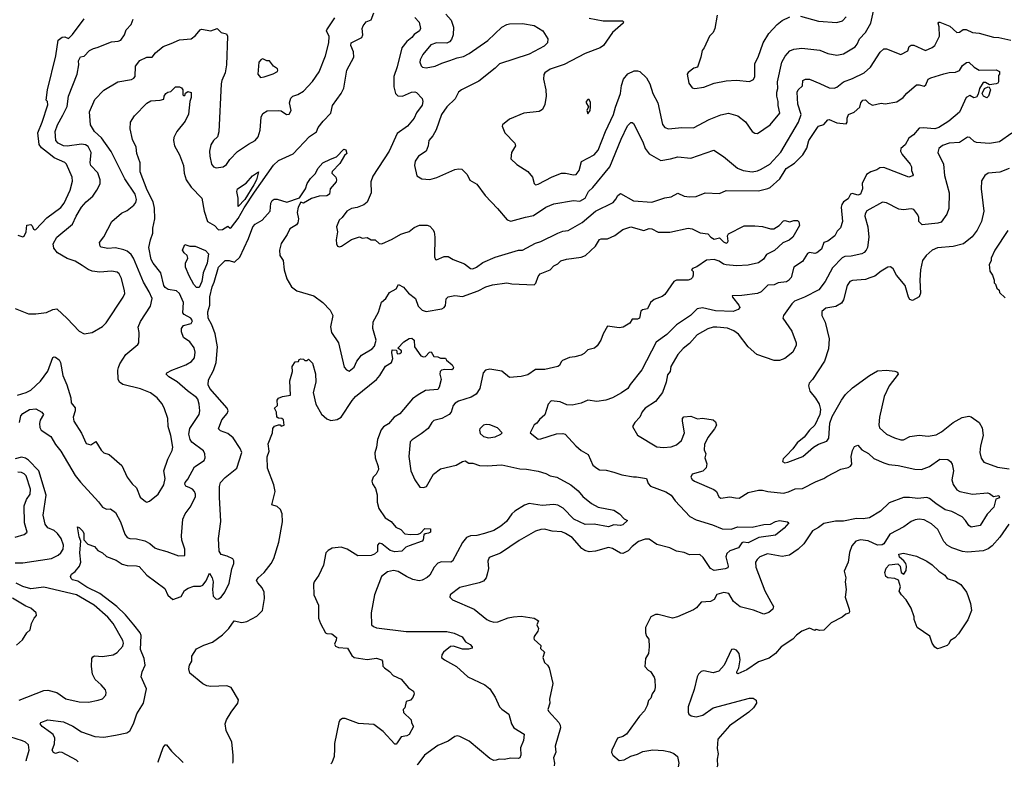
# Model space of a CAD drawing. Extents: x 1678431 to 1860718, y 384618 to 522882.
# Tile 80 of 256: x 1769820 to 1777368, y 384922 to 390651. Entities that reach past the tile are written whole.
import ezdxf

# ---------------------------------------------------------------- set-up
doc = ezdxf.new("R2010")
doc.units = 0

msp = doc.modelspace()

# ---------------------------------------------------------------- linework, layer by layer
at = {"layer": '0CON10XD'}
for points in [[(1769818.9, 387565), (1769829.7, 387615), (1769843.6, 387635), (1769895, 387665.6), (1769945, 387670), (1769990, 387645), (1770002.9, 387625), (1769978.3, 387581.7), (1769971.9, 387558.1), (1769975.3, 387525.3), (1769984.5, 387505), (1770058.5, 387458.5), (1770094.5, 387395), (1770134.4, 387345), (1770245, 387158.6), (1770285, 387107.5), (1770425, 386957.5), (1770455, 386916), (1770485, 386901.2), (1770515, 386903.8), (1770555, 386874.3), (1770593, 386803), (1770625, 386708.9), (1770645, 386683.1), (1770665, 386675.3), (1770715, 386672.4), (1770778.7, 386658.7), (1770818.7, 386638.7), (1770855, 386605.4), (1770875, 386595.4), (1770947.3, 386577.3), (1771037.1, 386542.9), (1771086.7, 386545), (1771087.3, 386595), (1771063.9, 386663.9), (1771059.4, 386695), (1771071.5, 386825), (1771087.9, 386865), (1771126, 386915), (1771167.1, 386995), (1771168.4, 387015), (1771161.1, 387035), (1771144.8, 387054.8), (1771125.5, 387064.5), (1771095, 387075.6), (1771085, 387093.3), (1771087.8, 387105), (1771108.7, 387131.3), (1771158.9, 387225), (1771235, 387274.4), (1771241.1, 387295), (1771238.7, 387325), (1771228.6, 387348.6), (1771140.9, 387415), (1771127.7, 387435), (1771116.1, 387475), (1771125, 387519.2), (1771195, 387626), (1771201.2, 387655), (1771197, 387705), (1771185, 387744.4), (1771175, 387757.3), (1771106.7, 387806.7), (1771027, 387877), (1770964.2, 387915), (1770944, 387935), (1770948.8, 387945), (1770985.4, 387964.6), (1771093.3, 388006.7), (1771138, 388032), (1771159.9, 388060.1), (1771166.3, 388105), (1771157.4, 388137.4), (1771123.4, 388183.4), (1771075, 388216.9), (1771059.4, 388260.6), (1771061.5, 388285), (1771075, 388308.2), (1771135, 388324.6), (1771144.6, 388345), (1771133.1, 388365), (1771081.9, 388391.9), (1771070.6, 388405), (1771076, 388485), (1771044, 388554), (1771023, 388573), (1770958, 388585), (1770935, 388600), (1770925.5, 388615), (1770902.1, 388712.1), (1770842.3, 388785), (1770827.5, 388815), (1770811.1, 388905), (1770822, 388965), (1770840.8, 389015), (1770841.4, 389055), (1770856.5, 389125), (1770853.3, 389206.7), (1770842.1, 389255), (1770797.9, 389345), (1770742.5, 389485), (1770742.9, 389555), (1770718.9, 389625), (1770713.5, 389675), (1770685, 389733.3), (1770666.7, 389815), (1770669.2, 389865), (1770700.8, 389915), (1770795, 390012.2), (1770825, 390028.9), (1770895.9, 390034.1), (1770925, 390042.5), (1770928.8, 390065), (1770941.2, 390085), (1770955, 390096.2), (1770977.5, 390102.5), (1771015, 390136.9), (1771045.8, 390135.8), (1771059.3, 390129.3), (1771070, 390115), (1771070, 390075), (1771075, 390070), (1771085, 390070), (1771091.7, 390088.3), (1771110, 390100), (1771133.9, 390093.9), (1771135.6, 390054.4), (1771123.3, 390025), (1771115, 389927.5), (1771087.5, 389875), (1771025.7, 389795), (1771001.3, 389748.7), (1770998.6, 389725), (1771006.9, 389685), (1771045.6, 389615), (1771075.5, 389535), (1771082.2, 389475), (1771096.9, 389425), (1771135, 389367.5), (1771215.8, 389285), (1771233.7, 389183.7), (1771259.4, 389105), (1771314.5, 389074.5), (1771345, 389042), (1771375, 389044.3), (1771415, 389068.8), (1771433.9, 389053.9), (1771445, 389060.8), (1771495, 389127.1), (1771540.5, 389209.5), (1771619.3, 389330.7), (1771765, 389538), (1771805, 389571.4), (1771916.3, 389623.7), (1772042.8, 389757.2), (1772095, 389792.5), (1772109.2, 389825), (1772145.8, 389875), (1772204.2, 389935), (1772219.2, 389995), (1772285.5, 390085), (1772305.6, 390125.6), (1772327.7, 390265), (1772380.4, 390365), (1772378, 390405), (1772358.8, 390455), (1772360.6, 390475), (1772444, 390515), (1772450, 390535), (1772446.2, 390583.8), (1772453.5, 390605), (1772475, 390634.2), (1772515, 390650), (1772536.1, 390705)], [(1773087.5, 390695), (1773127, 390647), (1773144.5, 390595), (1773143.4, 390536.6), (1773130.7, 390499.3), (1773115, 390482.5), (1773095, 390472.9), (1773015, 390474.6), (1772970.8, 390459.2), (1772911.1, 390385), (1772890.6, 390345), (1772887.8, 390325), (1772897.4, 390297.4), (1772908.2, 390288.2), (1772935, 390281.8), (1773005, 390294.5), (1773055, 390319.5), (1773118.6, 390338.6), (1773175, 390359.5), (1773221.5, 390368.5), (1773265, 390391.5), (1773408.7, 390491.3), (1773515, 390593.1), (1773554.6, 390615.4), (1773575, 390620), (1773675, 390622.5), (1773765, 390606.7), (1773830.8, 390565), (1773870, 390505), (1773867.5, 390475), (1773841.1, 390448.9), (1773725, 390386.2), (1773497.6, 390312.4), (1773465, 390280), (1773338.9, 390181.1), (1773206.7, 390115), (1773183.8, 390095), (1773159.2, 390045), (1773095, 389984.2), (1773054.4, 389925), (1773011.5, 389808.5), (1772988.1, 389761.9), (1772956.9, 389725), (1772951.5, 389685), (1772936.8, 389643.2), (1772878, 389605), (1772852.8, 389567.2), (1772846.9, 389535), (1772864, 389455), (1772903.2, 389433.2), (1772965, 389426.9), (1773017.6, 389442.4), (1773155, 389504), (1773185, 389508.8), (1773210, 389505), (1773250, 389465), (1773271.7, 389421.7), (1773325, 389392), (1773388.6, 389305), (1773484.2, 389205), (1773557, 389117), (1773585, 389108.6), (1773698.1, 389138.1), (1773758.1, 389151.9), (1773854, 389216), (1773915, 389240), (1774065, 389266.7), (1774115, 389261.2), (1774155, 389283.3), (1774181.5, 389335), (1774215, 389364.4), (1774345, 389524.3), (1774430.4, 389735), (1774480.8, 389839.2), (1774505, 389862.5), (1774515, 389863.8), (1774525.5, 389855.5), (1774596.6, 389716.6), (1774615, 389664), (1774645, 389622.9), (1774735, 389571.4), (1774810, 389585)], [(1774185, 390662), (1774293.2, 390643.2), (1774441.7, 390641.7), (1774450, 390635), (1774447.5, 390625), (1774365, 390554), (1774296, 390455), (1774270, 390435), (1774155, 390392.2), (1773995, 390308.5), (1773886.9, 390273.1), (1773846, 390245), (1773837.3, 390232.7), (1773835.7, 390195), (1773854.3, 390115), (1773855.6, 390065), (1773845, 390002.5), (1773827.5, 389962.5), (1773802.1, 389947.9), (1773685, 389934.3), (1773575, 389888), (1773522, 389845), (1773520, 389835), (1773540, 389785), (1773616.1, 389706.1), (1773621.2, 389685), (1773589.2, 389635), (1773586.1, 389586.1), (1773630.9, 389540.9), (1773715, 389488.8), (1773750, 389445), (1773764, 389395), (1773775, 389386.2), (1773795, 389390.8), (1773902.1, 389447.9), (1773974.6, 389475.4), (1774005, 389476.5), (1774065, 389462.2), (1774085, 389465.6), (1774108.2, 389495), (1774126.9, 389565), (1774222.9, 389615), (1774255, 389651.4), (1774311.6, 389795), (1774373.1, 389925), (1774387.6, 389982.4), (1774425.7, 390085), (1774432.7, 390147.3), (1774448.9, 390195), (1774482.4, 390237.6), (1774530.5, 390259.5), (1774555, 390260.6), (1774573.4, 390253.4), (1774625.6, 390205.6), (1774650.7, 390160.7), (1774675, 390086.7), (1774712.2, 390015), (1774748.8, 389848.8), (1774765.4, 389825.4), (1774793.9, 389813.9), (1774895, 389824.5), (1774985, 389823.1), (1775105, 389885.6), (1775195, 389922.2), (1775255, 389935.6), (1775325, 389914.3), (1775385, 389868.6), (1775436, 389795), (1775455, 389782.9), (1775475, 389779.2), (1775574.3, 389845), (1775646.7, 389935), (1775634.6, 389995), (1775635.5, 390025), (1775623.8, 390065), (1775624.7, 390095.3), (1775630.8, 390125), (1775630, 390175), (1775662.5, 390325), (1775687.4, 390372.6), (1775725, 390411.9), (1775755, 390425.6), (1775815, 390433.1), (1775955, 390418.2), (1776015, 390391.4), (1776085, 390378.6), (1776135, 390388.9), (1776225.4, 390444.6), (1776240.6, 390465), (1776257.1, 390505), (1776305, 390554), (1776344.4, 390625), (1776370.8, 390740.8)], [(1769785, 388437.1), (1769887.9, 388397.9), (1769945, 388396.7), (1770025, 388407.8), (1770075, 388431.2), (1770105, 388435.8), (1770185, 388362.9), (1770276.2, 388265), (1770315, 388244), (1770375, 388254.2), (1770455, 388299.2), (1770482, 388328), (1770614.4, 388525), (1770625, 388552.5), (1770624.5, 388575), (1770599.5, 388669.5), (1770582.8, 388702.8), (1770566.8, 388716.8), (1770525, 388723.8), (1770435, 388716.8), (1770375, 388725.4), (1770345, 388737.1), (1770298.3, 388768.3), (1770245, 388800.4), (1770185, 388822.1), (1770108.9, 388865), (1770080.8, 388900.8), (1770076.7, 388935), (1770105, 388985.7), (1770225.7, 389085), (1770251.9, 389145), (1770295, 389214.2), (1770328.6, 389255), (1770380.8, 389299.2), (1770411.9, 389345), (1770436.2, 389393.8), (1770436.9, 389425), (1770419, 389479), (1770365.3, 389535.3), (1770360, 389555), (1770367.6, 389635), (1770345, 389678.8), (1770325, 389691.8), (1770295, 389698), (1770185, 389681.8), (1770155.5, 389684.5), (1770114.2, 389704.2), (1770096.5, 389725), (1770090.8, 389795), (1770110, 389845), (1770150.8, 389919.2), (1770183.5, 389986.5), (1770195.3, 390064.7), (1770261.1, 390235), (1770272.2, 390305), (1770270.6, 390335), (1770285, 390366.7), (1770315, 390370.8), (1770355, 390414.2), (1770385, 390431.4), (1770415, 390437.8), (1770525, 390481.4), (1770575, 390485.8), (1770596.3, 390493.7), (1770622.9, 390535), (1770636.8, 390573.2), (1770674.2, 390615.8), (1770688.8, 390655)], [(1769804, 387775), (1769870, 387795), (1769905, 387812.7), (1769979.6, 387880.4), (1770035, 387959.2), (1770075, 388062.5), (1770085, 388068.8), (1770095, 388066), (1770122, 388045), (1770133.1, 388025), (1770151.1, 387925), (1770182.4, 387852.4), (1770212.2, 387755), (1770215.6, 387715), (1770245, 387677.5), (1770244.3, 387655), (1770229.2, 387605), (1770235.7, 387575), (1770295, 387484), (1770329.4, 387405), (1770365, 387394.5), (1770405, 387418.8), (1770443.8, 387353.8), (1770465, 387332.5), (1770505, 387320), (1770603.6, 387235), (1770644.7, 387144.7), (1770681.4, 387095), (1770715.7, 387065), (1770743.4, 386993.4), (1770785, 386958.8), (1770795, 386953.8), (1770815, 386962), (1770882, 387015), (1770923.8, 387086.2), (1770934.5, 387135), (1770925.6, 387195), (1770955.5, 387285), (1770989.8, 387350.2), (1770994.5, 387375), (1770978.9, 387465), (1770957.3, 387535), (1770956.7, 387595), (1770927.8, 387677.8), (1770910.6, 387710.6), (1770874, 387755), (1770822.2, 387792.2), (1770745, 387822.2), (1770610, 387855), (1770586.2, 387875), (1770575.9, 387895.9), (1770572, 387965), (1770577.5, 387985), (1770588.6, 388015), (1770635, 388086.2), (1770725, 388162.5), (1770732.5, 388175), (1770736.2, 388255), (1770728.8, 388295), (1770745, 388340), (1770821.9, 388455), (1770834.5, 388515), (1770813.8, 388565), (1770768.9, 388638.9), (1770691.8, 388825), (1770675, 388851.8), (1770645, 388877.3), (1770617.4, 388887.4), (1770555, 388902.2), (1770495, 388899.4), (1770445, 388908.8), (1770436.1, 388916.1), (1770431.2, 388945), (1770465, 388986.7), (1770526.7, 389105), (1770600.2, 389169.8), (1770645, 389190), (1770695, 389230.6), (1770709.2, 389250.8), (1770715.3, 389274.7), (1770705.3, 389315), (1770625, 389431.9), (1770522.1, 389642.1), (1770448.5, 389745), (1770394.4, 389795), (1770362.9, 389845), (1770354.5, 389945), (1770395, 390038.8), (1770465, 390112.5), (1770572.5, 390175), (1770676.2, 390193.8), (1770695, 390202.5), (1770704.3, 390215.7), (1770706.9, 390295), (1770741.5, 390338.5), (1770795, 390364.3), (1770835, 390363.8), (1770861.3, 390398.7), (1770920, 390445), (1770981.1, 390468.9), (1771045, 390497.5), (1771135, 390505.5), (1771168.7, 390531.3), (1771204.3, 390575), (1771215, 390579.4), (1771285, 390567.1), (1771335, 390583.8), (1771365, 390554.3), (1771405, 390543.3), (1771414.2, 390524.2), (1771404.4, 390304.4), (1771395.6, 390245), (1771369.4, 390185), (1771365, 390160), (1771347.3, 389792.7), (1771335.8, 389754.2), (1771306.2, 389725), (1771285, 389692.5), (1771275.8, 389645), (1771278.6, 389605), (1771291.5, 389545), (1771305, 389522.9), (1771325, 389517.5), (1771380, 389525), (1771405, 389541.4), (1771430.7, 389579.3), (1771488.7, 389641.3), (1771575, 389698.5), (1771625, 389726.5), (1771648.2, 389755), (1771662.3, 389805), (1771672.2, 389905), (1771685, 389933.8), (1771717.9, 389952.1), (1771805, 389956.7), (1771825, 389952.2), (1771865, 389925.7), (1771885, 389927.5), (1771902.2, 389955), (1771888.9, 390015), (1771898.6, 390051.4), (1771913.3, 390065), (1771952.6, 390077.4), (1771995, 390104.2), (1772065, 390178.9), (1772117, 390253), (1772164.4, 390375), (1772190.3, 390475), (1772192.7, 390522.7), (1772173.1, 390565), (1772174.4, 390575), (1772235.8, 390665)], [(1769805, 389000), (1769845, 388987.5), (1769855, 388992.5), (1769868.6, 389025), (1769875, 389077.5), (1769905, 389081.2), (1769915, 389072.5), (1769926.1, 389046.1), (1769935, 389040), (1769945, 389043.3), (1770028, 389132), (1770135, 389211.9), (1770160, 389245), (1770207.5, 389345), (1770224.4, 389415), (1770223.5, 389445), (1770178.1, 389545), (1770165, 389557.3), (1770084.2, 389594.2), (1770055.2, 389615.2), (1769988.4, 389668.4), (1769969.6, 389695), (1769958.6, 389785), (1769992.7, 389865), (1770035, 390000), (1770032.5, 390025), (1770024, 390035), (1770033.8, 390115), (1770096.2, 390375), (1770115, 390494), (1770145, 390518.6), (1770165, 390519.2), (1770195, 390506.2), (1770225, 390536.9), (1770315, 390656.9)], [(1772848.8, 390668.8), (1772883, 390633), (1772891.9, 390585), (1772884.3, 390565), (1772845, 390538.9), (1772825.8, 390514.2), (1772787.1, 390485), (1772749.5, 390435), (1772715, 390290), (1772688.9, 390215), (1772688.3, 390138.3), (1772700, 390085), (1772718.3, 390068.3), (1772755, 390065.6), (1772823, 390097), (1772848, 390098), (1772863, 390093), (1772906.6, 390046.6), (1772911.4, 390025), (1772905, 389996.2), (1772862.6, 389937.4), (1772845, 389898), (1772794.2, 389835), (1772715, 389780), (1772653.1, 389645), (1772527.6, 389452.4), (1772512.1, 389407.9), (1772515.6, 389325), (1772485, 389252.5), (1772457.8, 389232.2), (1772407.4, 389212.6), (1772364.3, 389205.7), (1772328.1, 389185), (1772292, 389135), (1772270, 389115), (1772248, 389065), (1772257.5, 389025), (1772246.2, 388965), (1772250, 388935), (1772257, 388917), (1772271.2, 388911.2), (1772287.5, 388915), (1772363, 388967), (1772425, 388987.5), (1772445, 388977.5), (1772485, 388982.5), (1772515, 388963.3), (1772545, 388963.3), (1772575, 388937.5), (1772595, 388933.3), (1772675, 388968.8), (1772740.9, 389009.1), (1772765, 389015.5), (1772805, 389028.5), (1772845, 389058.1), (1772885, 389076.7), (1772945, 389077.5), (1772965, 389069.2), (1772988.1, 389045), (1772997.9, 389025), (1773002.9, 388985), (1772999.2, 388835), (1773007.5, 388815), (1773015, 388811.2), (1773075, 388838), (1773105, 388836), (1773143.7, 388813.7), (1773230.3, 388780.3), (1773275, 388745.8), (1773295, 388743.5), (1773322, 388755), (1773370.2, 388789.8), (1773465, 388832.7), (1773645, 388884.3), (1773675.6, 388884.4), (1773775, 388939.4), (1773815, 388951.9), (1773945, 389014.4), (1773985, 389030), (1774025, 389035.6), (1774133, 389097), (1774235, 389183.2), (1774368.7, 389251.3), (1774390.6, 389275), (1774405, 389303.8), (1774425, 389318.8), (1774525, 389263.8), (1774665, 389252.7), (1774765, 389285.6), (1774813.3, 389295), (1774865, 389322.5), (1774915, 389299.4), (1774955, 389292.9), (1775005, 389297.5), (1775075, 389325.7), (1775185, 389320), (1775235, 389342.2), (1775485, 389339), (1775555, 389356.8), (1775573.2, 389366.8), (1775647.7, 389432.3), (1775680.5, 389485)], [(1774810, 389585), (1774865, 389600.8), (1774965, 389589.5), (1775141.7, 389651.7), (1775215, 389602.9), (1775323.1, 389513.1), (1775367, 389497), (1775435, 389486.2), (1775475, 389492.9), (1775504.7, 389505.3), (1775569.4, 389545), (1775655, 389635.8), (1775790, 389865), (1775810.8, 389925), (1775785.8, 390005), (1775780.9, 390095), (1775787.5, 390115), (1775822, 390145), (1775823.5, 390186.5), (1775843.7, 390196.3), (1775875, 390196.5), (1775955, 390163.3), (1776025, 390128.1), (1776065, 390126.7), (1776085.4, 390134.6), (1776135, 390174.5), (1776205, 390200), (1776294, 390245), (1776341.7, 390288.3), (1776417, 390403), (1776445, 390428.5), (1776465, 390427.3), (1776575, 390383.8), (1776627.7, 390412.3), (1776638, 390445), (1776654.4, 390455.6), (1776675.5, 390455.5), (1776765, 390416.2), (1776815, 390438.6), (1776836.2, 390453.8), (1776872.2, 390525), (1776867.6, 390597.6), (1776860, 390625), (1776865, 390632.5), (1776875, 390633.3), (1776950.8, 390600.8), (1777005, 390553.3), (1777024.2, 390555.8), (1777052.7, 390577.3), (1777075, 390577.5), (1777125, 390554.3), (1777175, 390549.4), (1777285, 390516.9), (1777325, 390515.6), (1777417.5, 390495)], [(1775167.5, 390685), (1775148.8, 390585), (1775135.8, 390554.2), (1775108.8, 390525), (1775066.2, 390435), (1775051.2, 390415), (1775042, 390365), (1775015, 390287.5), (1774989.3, 390280.7), (1774945, 390247.5), (1774937.5, 390235), (1774948.8, 390165), (1774975, 390128.8), (1774995, 390124), (1775065, 390134.2), (1775145, 390164.3), (1775235, 390182.9), (1775315, 390186.9), (1775415, 390177.1), (1775445, 390194), (1775455.6, 390215), (1775455.5, 390315), (1775480.4, 390365), (1775520.6, 390475), (1775563.8, 390546.2), (1775625.8, 390615), (1775665, 390644.3), (1775725, 390673.1)], [(1775805, 390678.1), (1775945, 390640), (1776085, 390630.6), (1776127, 390643), (1776155, 390673.8)], [(1771665, 390208.8), (1771695, 390213.1), (1771764.3, 390235.7), (1771796.7, 390255), (1771800, 390265), (1771795.9, 390275.9), (1771766.1, 390296.1), (1771736.1, 390336.1), (1771715, 390337.5), (1771685, 390352.5), (1771672.3, 390347.7), (1771654, 390325), (1771646.2, 390235), (1771665, 390208.8)], [(1775680.5, 389485), (1775695, 389510.9), (1775759.2, 389550.8), (1775822.7, 389615), (1775854, 389666), (1775870.4, 389725), (1775935, 389826.2), (1775945, 389836), (1775985, 389849.2), (1776016.4, 389883.6), (1776025, 389886.2), (1776085, 389861.1), (1776155, 389852.5), (1776164, 389865), (1776163.7, 389896.3), (1776174.3, 389925), (1776216.2, 389943.8), (1776260, 389980), (1776267.1, 390015), (1776284, 390036), (1776305, 390036.7), (1776330.7, 390010.7), (1776357.3, 389997.3), (1776425, 390012), (1776455, 390008), (1776545, 390021.4), (1776594, 390055), (1776622, 390088), (1776695, 390152.3), (1776715, 390153.2), (1776755, 390142), (1776767.8, 390152.2), (1776785, 390195.8), (1776805, 390206.9), (1776905, 390235.6), (1776945, 390247.5), (1776995, 390250), (1777025, 390262), (1777048.8, 390301.2), (1777077.6, 390322.4), (1777095, 390325.6), (1777136.7, 390286.7), (1777175, 390265.6), (1777306.6, 390266.6), (1777330, 390255), (1777330, 390235), (1777323.3, 390225), (1777323.3, 390175), (1777317.5, 390165), (1777305, 390160), (1777255, 390152.5), (1777225, 390171.2), (1777205, 390171.2), (1777176.7, 390125), (1777168.3, 390081.7), (1777155, 390058.8), (1777135, 390052.5), (1777105, 390071.2), (1777076.7, 390055), (1777025, 389943.8), (1776944, 389875), (1776866.7, 389825), (1776835, 389814.4), (1776745, 389823.8), (1776715, 389819.2), (1776672, 389768), (1776635.3, 389744.7), (1776608.7, 389691.3), (1776575, 389665.7), (1776572.9, 389645), (1776585, 389617.5), (1776647.5, 389545), (1776655.6, 389525), (1776655.5, 389495), (1776668.3, 389461.7), (1776665, 389454.3), (1776635, 389446), (1776445, 389518.5), (1776415, 389517.5), (1776390.1, 389499.9), (1776345, 389484.7), (1776311.8, 389465), (1776279.2, 389395), (1776280, 389355), (1776265, 389315.7), (1776245, 389305.6), (1776205, 389319.4), (1776188.8, 389315), (1776170, 389280), (1776135.6, 389255), (1776122.1, 389235), (1776118.2, 389215), (1776128.9, 389105), (1776113.4, 389056.6), (1776087.8, 389032.2), (1776069.6, 388995), (1776014.4, 388955.6), (1775985.5, 388944.5), (1775966.5, 388893.5), (1775930, 388865), (1775915, 388860), (1775875, 388866.7), (1775860.5, 388859.5), (1775820.8, 388799.2), (1775755, 388755.4), (1775733.8, 388676.2), (1775715, 388652), (1775697.6, 388642.4), (1775634.3, 388635), (1775605, 388620), (1775555, 388616.9), (1775503.3, 388566.7), (1775475, 388552.9), (1775355, 388537.1), (1775282.5, 388535), (1775283.3, 388525), (1775332.5, 388465), (1775340, 388445), (1775328.6, 388431.4), (1775290, 388415), (1775155, 388420.4), (1775055, 388443.8), (1775013.2, 388436.8), (1774962.9, 388385), (1774855, 388313.5), (1774780.8, 388239.2), (1774699.9, 388180.1), (1774590.6, 387969.4), (1774498.9, 387855), (1774481.4, 387825), (1774433.3, 387793.3), (1774365, 387754.4), (1774312.5, 387735), (1774245, 387726.4), (1774175, 387735.6), (1774125, 387712), (1774055, 387697.1), (1774015, 387701.4), (1773964.4, 387724.4), (1773895, 387731.2), (1773872, 387705), (1773845, 387623.8), (1773805, 387588.8), (1773785, 387560), (1773765, 387546.7), (1773732.5, 387485), (1773795, 387437.5), (1773815, 387439.2), (1773935, 387478.6), (1773985, 387480.8), (1774002.5, 387475), (1774084, 387385), (1774125, 387350.6), (1774178.6, 387318.6), (1774215, 387238), (1774243.6, 387213.6), (1774265, 387203.1), (1774315, 387200), (1774375, 387184.4), (1774435, 387163.1), (1774525, 387147.5), (1774549.5, 387149.5), (1774625, 387136), (1774637.3, 387097.3), (1774655, 387076.9), (1774772.6, 387032.6), (1774815, 387007.5), (1774845, 386964.2), (1774956.2, 386845), (1775005, 386820), (1775131.1, 386781.1), (1775205, 386749.5), (1775273, 386747), (1775325, 386764.4), (1775435, 386761.4), (1775525, 386781.9), (1775575, 386785.8), (1775615, 386806.9), (1775644.2, 386814.2), (1775705, 386803.3), (1775716.1, 386796.1), (1775680, 386755), (1775615, 386700.4), (1775486.7, 386683.3), (1775405, 386643.3), (1775365, 386647.7), (1775355, 386643.3), (1775341.2, 386618.8), (1775330, 386605), (1775265, 386580.5), (1775239.8, 386560.2), (1775233.5, 386535), (1775251.4, 386465), (1775247.8, 386452.2), (1775227.4, 386442.6), (1775145, 386431.8), (1775115, 386445.4), (1775059.2, 386529.2), (1775035, 386552), (1774955, 386549.5), (1774915, 386568.5), (1774855, 386580), (1774804.2, 386605), (1774705, 386630), (1774645, 386670), (1774615, 386671.2), (1774565, 386652.1), (1774514.7, 386615.3), (1774485, 386581.9), (1774445, 386560.6), (1774425, 386563.5), (1774365, 386598.5), (1774335, 386606.2), (1774235, 386577.7), (1774185, 386573.4), (1774153.3, 386583.3), (1774129.4, 386599.4), (1774055, 386682.9), (1774005, 386714.4), (1773975, 386725.8), (1773901.9, 386731.9), (1773843.9, 386746.1), (1773815, 386746), (1773775, 386732.5), (1773648.3, 386661.7), (1773505.3, 386564.7), (1773419.5, 386530.5), (1773408.3, 386501.7), (1773414.5, 386445), (1773405, 386402.5), (1773395, 386373.8), (1773375, 386350), (1773343.6, 386336.4), (1773195, 386300.5), (1773120.8, 386245), (1773117.5, 386225), (1773138, 386205), (1773305.3, 386135.3), (1773401.9, 386055), (1773422.5, 386045), (1773455, 386035.9), (1773485, 386036.1), (1773565, 386067.8), (1773605, 386076.5), (1773665, 386079.4), (1773765, 386066.2), (1773796.7, 386045), (1773783.3, 386015), (1773796.7, 385985), (1773792.5, 385965), (1773763.3, 385925), (1773761.7, 385911.7), (1773765, 385902.5), (1773816.1, 385856.1), (1773813, 385833), (1773842.5, 385805), (1773830, 385765), (1773843.3, 385725), (1773867.5, 385705), (1773880, 385685), (1773906.7, 385565), (1773881.2, 385445), (1773883.3, 385415), (1773868.8, 385365), (1773872.7, 385352.7), (1773954.2, 385265), (1773964.2, 385245), (1773965.7, 385225), (1773926, 385085), (1773930.7, 385039.3), (1773912.5, 384995), (1773920, 384955), (1773917.3, 384933.3)], [(1777235, 390052), (1777207.5, 390065), (1777198.6, 390085), (1777215.8, 390124.2), (1777245, 390137.5), (1777253.3, 390133.3), (1777261.2, 390115), (1777248, 390065), (1777235, 390052)], [(1774175, 389930), (1774192.5, 389955), (1774196.7, 389985), (1774196.4, 390016.4), (1774185, 390040), (1774175, 390040), (1774162.5, 390025), (1774162.5, 390015), (1774180, 389985), (1774167.5, 389955), (1774175, 389930)], [(1777425, 389782.5), (1777332.5, 389715), (1777255, 389702.9), (1777155, 389710), (1777137, 389717), (1777105, 389749.2), (1777085, 389750.6), (1777025, 389710.6), (1776945, 389705.3), (1776893.6, 389686.4), (1776865.6, 389665), (1776858.9, 389635), (1776902.5, 389545), (1776908.8, 389458.8), (1776945.8, 389324.2), (1776942.2, 389205), (1776927.6, 389162.4), (1776885, 389100.6), (1776858, 389092), (1776738.3, 389078.3), (1776713.9, 389103.9), (1776713.8, 389135), (1776705.9, 389155.9), (1776675, 389196.7), (1776655, 389202), (1776595, 389194), (1776558.3, 389198.3), (1776465, 389247.5), (1776435, 389254.2), (1776314.1, 389185.9), (1776301.1, 389165), (1776299.5, 389145), (1776322.7, 389065), (1776330, 388985), (1776319.4, 388905), (1776308.6, 388885), (1776292.8, 388867.2), (1776275, 388858.1), (1776195, 388840), (1776145, 388836.2), (1776125, 388825.5), (1776050.4, 388749.6), (1775995.3, 388644.7), (1775947.5, 388582.5), (1775835.2, 388524.8), (1775760.8, 388495), (1775738.1, 388475), (1775674.2, 388385), (1775670.8, 388365), (1775740, 388265), (1775772.9, 388175), (1775771.5, 388158.5), (1775745.8, 388105), (1775685, 388055.6), (1775645, 388038.8), (1775605, 388039.6), (1775470, 388085), (1775405.5, 388145), (1775331, 388241), (1775295, 388268.2), (1775245, 388286.9), (1775165, 388296.1), (1775135, 388294.5), (1775095, 388281.5), (1775014.7, 388235.3), (1774955, 388170), (1774905, 388131.4), (1774865, 388085.8), (1774811.9, 387995), (1774805.5, 387954.5), (1774785, 387931.2), (1774776.9, 387875), (1774746.7, 387795), (1774693.2, 387726.8), (1774615, 387674), (1774593, 387647), (1774573.8, 387605), (1774535, 387563.8), (1774516.7, 387535), (1774557.3, 387467.3), (1774705, 387377.1), (1774755, 387372.2), (1774815, 387379.4), (1774855, 387393.1), (1774894.4, 387425.6), (1774917.1, 387485), (1774901.2, 387575), (1774901.2, 387595), (1774911.2, 387608.8), (1774965, 387613.8), (1775015, 387593.8), (1775055, 387598.8), (1775136.1, 387586.1), (1775155, 387570), (1775162.5, 387545), (1775147.5, 387515), (1775095, 387450), (1775070, 387395), (1775068, 387355), (1775080, 387325), (1775072.9, 387295), (1775086.8, 387246.8), (1775083, 387217), (1775057.7, 387192.3), (1774975, 387168.8), (1774966.2, 387145), (1774975, 387128.8), (1774993.3, 387115), (1775142.1, 387052.1), (1775160.8, 387035), (1775180.8, 386995), (1775194.4, 386984.4), (1775265, 386995.5), (1775307.6, 386987.6), (1775335, 386985.6), (1775405, 387028.1), (1775485, 387045.7), (1775515, 387047.1), (1775555, 387035.6), (1775675, 387022.5), (1775715, 387033.3), (1775763.9, 387056.1), (1775821.5, 387058.5), (1775925, 387112.9), (1775985, 387134.4), (1776008, 387152), (1776115, 387206.9), (1776171.3, 387218.7), (1776190.3, 387229.7), (1776199.4, 387245), (1776194.5, 387305), (1776205, 387350), (1776220.3, 387379.7), (1776245, 387390), (1776276.7, 387355), (1776326.9, 387326.9), (1776368.3, 387288.3), (1776443.3, 387255), (1776482.6, 387242.6), (1776555, 387235.6), (1776683, 387207), (1776734.4, 387204.4), (1776795, 387228.1), (1776875, 387282.5), (1776935, 387282), (1776955.6, 387265.6), (1776967.5, 387245), (1776979.4, 387195), (1776965.7, 387124.3), (1776975, 387090), (1777005, 387047.5), (1777026.7, 387036.7), (1777125, 387015.6), (1777240, 387025), (1777255, 387021.2), (1777285, 386998.8), (1777325, 387005.8), (1777331.7, 386988.3), (1777303.8, 386976.2), (1777288.6, 386915), (1777237, 386863), (1777183.6, 386776.4), (1777115, 386762), (1777095, 386776.2), (1777071.1, 386815), (1777045, 386842.2), (1776965, 386882.9), (1776915, 386896.2), (1776843, 386943), (1776795, 386983.5), (1776775, 386989.1), (1776705, 386983.5), (1776640.9, 386989.1), (1776595, 386989.2), (1776485, 386949.6), (1776418, 386885), (1776334.6, 386835.4), (1776285, 386826.9), (1776235, 386828.2), (1776135, 386808.5), (1776075, 386808.5), (1775985, 386789.6), (1775945, 386759.1), (1775897.1, 386735), (1775831.9, 386635), (1775787, 386593), (1775721.9, 386548.1), (1775665, 386537.3), (1775552.6, 386557.4), (1775494.2, 386535), (1775472.5, 386515), (1775461.4, 386495), (1775463.5, 386455), (1775532.7, 386275), (1775579.4, 386189.4), (1775597.5, 386155), (1775594, 386135), (1775562.4, 386107.6), (1775525, 386095.6), (1775446.7, 386126.7), (1775342.6, 386152.6), (1775293.1, 386193.1), (1775255.7, 386255), (1775217.8, 386262.2), (1775165, 386247.5), (1775145, 386207.5), (1775116.4, 386193.6), (1775045, 386187.5), (1775007.5, 386145), (1774985, 386130), (1774863.8, 386076.2), (1774825, 386066.2), (1774715, 386093.8), (1774695, 386093.3), (1774657.5, 386075), (1774616.7, 385995), (1774617, 385953), (1774626.4, 385926.4), (1774642.5, 385905), (1774646.7, 385845), (1774641.2, 385795), (1774616.7, 385755), (1774612.5, 385695), (1774637, 385667), (1774655, 385656.7), (1774683.6, 385613.6), (1774690, 385595), (1774692, 385535), (1774687.7, 385512.3), (1774667.5, 385485), (1774658.3, 385451.7), (1774640, 385435), (1774631.2, 385395), (1774608.8, 385355), (1774571.2, 385315), (1774473, 385177), (1774445, 385158.9), (1774401.9, 385145), (1774358.6, 385055), (1774356, 385035), (1774366.1, 385016.1), (1774415, 384974.2), (1774455, 384980.6), (1774505, 385007.5), (1774555, 385022.3), (1774596.9, 385043.1), (1774672.8, 385057.2), (1774755, 385051.9), (1774805, 385040), (1774835, 385029.2), (1774862, 385005), (1774874, 384955), (1774868.6, 384925.1)], [(1770269.6, 384965.1), (1770255, 384976.9), (1770145, 385036), (1770125, 385038.8), (1770095, 385028.1), (1770078, 385035), (1770068.1, 385055), (1770087.9, 385102.1), (1770090, 385145), (1770076, 385175), (1770055, 385189.4), (1769991.2, 385235), (1769977.5, 385255), (1769983, 385267), (1770035, 385285.6), (1770155, 385271.1), (1770228.5, 385238.5), (1770295, 385193.8), (1770395, 385157.8), (1770465, 385154.4), (1770555, 385168.5), (1770642.4, 385187.6), (1770665, 385202), (1770692.2, 385255), (1770717.8, 385332.2), (1770768.1, 385415), (1770793.1, 385525), (1770752, 385615), (1770758.9, 385655), (1770782.5, 385705), (1770774, 385755), (1770746.5, 385825), (1770752.3, 385932.3), (1770743.9, 385953.9), (1770695, 386014.5), (1770630.4, 386090.4), (1770564.9, 386154.9), (1770435, 386254.2), (1770335, 386302.4), (1770265, 386348.9), (1770225, 386360), (1770215, 386368.8), (1770210.8, 386385), (1770217.5, 386402.5), (1770245, 386424.2), (1770278.1, 386465), (1770288.5, 386495), (1770280.9, 386565), (1770290, 386655), (1770275, 386687.5), (1770263.3, 386765), (1770275, 386761.2), (1770305, 386731.2), (1770311.4, 386715), (1770311.2, 386665), (1770342.8, 386632.8), (1770393.8, 386615), (1770418, 386585), (1770455, 386565.6), (1770485, 386538.1), (1770558.8, 386508.8), (1770605, 386479.2), (1770645, 386468.1), (1770715, 386466.9), (1770735, 386460), (1770795.5, 386395.5), (1770933.6, 386293.6), (1770955, 386242.5), (1770995, 386209.4), (1771058.5, 386231.5), (1771083.6, 386276.4), (1771111.2, 386295), (1771155, 386310.6), (1771205, 386310), (1771225, 386318.1), (1771248.9, 386351.1), (1771275, 386410), (1771296.7, 386375), (1771303.8, 386345), (1771297.3, 386285), (1771302.7, 386232.7), (1771325, 386212), (1771345, 386214), (1771365, 386225.8), (1771393.1, 386265), (1771425, 386333.3), (1771445.9, 386444.1), (1771462.5, 386485), (1771462.5, 386505), (1771455, 386520), (1771411.7, 386541.7), (1771364, 386554), (1771349.7, 386579.7), (1771343.2, 386675), (1771362.7, 386805), (1771351.6, 386991.6), (1771351.8, 387075), (1771359.4, 387105), (1771396, 387144), (1771485.5, 387215), (1771522.9, 387335), (1771510.9, 387365), (1771457.5, 387447.5), (1771415, 387481.4), (1771359.7, 387499.7), (1771344.2, 387515), (1771368.6, 387585), (1771410.8, 387635), (1771417.5, 387655), (1771410, 387675), (1771277.3, 387825), (1771265.6, 387854.4), (1771267.9, 387892.1), (1771305.8, 387964.2), (1771325.3, 388025), (1771335.4, 388144.6), (1771318.5, 388245), (1771293.5, 388313.5), (1771265, 388364), (1771261.9, 388411.9), (1771277.8, 388465), (1771277.6, 388527.6), (1771294.4, 388605), (1771310.6, 388639.4), (1771345, 388755.2), (1771395, 388807.1), (1771425, 388805.9), (1771466.8, 388793.2), (1771507.3, 388832.7), (1771575, 388973.8), (1771608.1, 389065), (1771625, 389084.2), (1771678.8, 389115), (1771740, 389185), (1771746, 389245), (1771755, 389266.7), (1771770, 389275), (1771795, 389275.8), (1771867, 389253), (1771965, 389287.5), (1772011.4, 389355), (1772024.4, 389395.6), (1772048.6, 389435), (1772087.2, 389472.8), (1772105, 389510), (1772145, 389554), (1772203, 389583), (1772249.4, 389600.6), (1772305, 389660), (1772320, 389655), (1772327.5, 389625), (1772310.3, 389609.7), (1772275, 389548.8), (1772215, 389487.5), (1772214, 389475), (1772244.3, 389445), (1772248.8, 389425), (1772245, 389410), (1772200, 389355), (1772194, 389315), (1772175, 389301.5), (1772115, 389300), (1772057.9, 389282.1), (1771995, 389246.7), (1771975, 389252.5), (1771956.1, 389213.9), (1771946.2, 389175), (1771956.7, 389125), (1771952, 389095), (1771941.7, 389078.3), (1771891.2, 389048.8), (1771870, 389005), (1771823.3, 388936.7), (1771811.5, 388885), (1771813.1, 388845), (1771840, 388805), (1771848.1, 388735), (1771868.6, 388665), (1771904.5, 388604.5), (1771945, 388572.9), (1772075, 388534.2), (1772144.5, 388484.5), (1772200.8, 388425), (1772220, 388385), (1772202, 388298), (1772210, 388255), (1772262.9, 388175), (1772308.2, 387988.2), (1772325, 387968), (1772345, 387958), (1772385, 387989.2), (1772404.4, 388035), (1772440.2, 388079.8), (1772521.7, 388128.3), (1772541.2, 388148.8), (1772552.3, 388195), (1772528.5, 388285), (1772530.5, 388335), (1772570.5, 388409.5), (1772593.1, 388486.9), (1772626, 388515), (1772655, 388560), (1772705, 388588), (1772725, 388623.3), (1772762.4, 388602.4), (1772800, 388555), (1772853.8, 388515), (1772875.7, 388455), (1772904.4, 388424.4), (1772935, 388414.4), (1773055, 388436.2), (1773073.6, 388446.4), (1773085, 388462.5), (1773088.2, 388511.8), (1773105, 388528.5), (1773155, 388537.3), (1773215, 388530), (1773335, 388573.3), (1773394, 388605), (1773445, 388620.5), (1773555, 388635.5), (1773591.7, 388628.3), (1773765, 388618.8), (1773777.2, 388632.8), (1773795.5, 388684.5), (1773810, 388705), (1773885.7, 388734.3), (1773915, 388766.2), (1773945, 388781.2), (1773967.3, 388802.7), (1774012.4, 388817.6), (1774125, 388832.9), (1774156.3, 388843.7), (1774234.6, 388915.4), (1774265, 388967.5), (1774276.9, 388973.1), (1774326.6, 388973.4), (1774382.3, 388997.7), (1774443.3, 389045), (1774505, 389064.2), (1774604.1, 389035.9), (1774645, 389050.8), (1774665, 389050), (1774715.8, 389024.2), (1774805, 389024.3), (1774945, 389054), (1774975, 389048), (1775037.3, 389017.3), (1775095, 389010), (1775118.8, 388985), (1775145, 388969.2), (1775185, 388978.8), (1775215, 388948), (1775235, 388940), (1775246.7, 388945), (1775251.2, 388955), (1775246.2, 388995), (1775255, 389010), (1775375, 389071.4), (1775455, 389072.9), (1775515, 389065.6), (1775575, 389049.2), (1775600.7, 389049.3), (1775642.5, 389075), (1775675, 389110), (1775685, 389113.3), (1775725, 389102.5), (1775755, 389112.5), (1775783, 389113), (1775791.7, 389101.7), (1775797.5, 389075), (1775745.7, 388985), (1775717.6, 388962.4), (1775669.5, 388940.5), (1775606.4, 388883.6), (1775545, 388852.9), (1775522.7, 388817.3), (1775485, 388788.2), (1775405, 388769.5), (1775315, 388764.3), (1775235, 388771.9), (1775215, 388777.1), (1775181.8, 388801.8), (1775145, 388814.5), (1775085, 388810), (1775011.2, 388758.8), (1774977.5, 388745), (1774970, 388735), (1774981.7, 388721.7), (1774983.9, 388693.9), (1774977.5, 388675), (1774965, 388664.2), (1774945, 388655.7), (1774855, 388655.6), (1774835, 388644), (1774765.3, 388544.7), (1774745, 388530.5), (1774682.8, 388507.2), (1774655.4, 388484.6), (1774633.3, 388435), (1774595, 388429.2), (1774581.9, 388418.1), (1774572.5, 388365), (1774555, 388356.7), (1774515, 388357.5), (1774496.7, 388325), (1774445.7, 388294.3), (1774415, 388290.8), (1774325, 388302.5), (1774294, 388245), (1774275.8, 388195), (1774247, 388153), (1774225.9, 388134.1), (1774175, 388120.8), (1774146.8, 388093.2), (1774125, 388082), (1774075, 388067.1), (1774035, 388063.3), (1773980.7, 388039.3), (1773970, 388030), (1773957.5, 388002.5), (1773946.7, 387995), (1773845, 387970.8), (1773775, 387970), (1773715, 387930.6), (1773665, 387917.8), (1773575, 387910.6), (1773515, 387959.4), (1773425, 387972.9), (1773390, 387965), (1773371.9, 387945), (1773348.2, 387825), (1773318.3, 387781.7), (1773281.3, 387758.7), (1773185, 387728.2), (1773157.8, 387712.2), (1773143.1, 387695), (1773128.1, 387645), (1773112.5, 387625), (1773055, 387596.5), (1772995, 387580), (1772978.9, 387565), (1772950.6, 387519.4), (1772896.7, 387476.7), (1772828.6, 387431.4), (1772814.6, 387415.4), (1772803.2, 387303.2), (1772819.4, 387195), (1772848, 387125), (1772888.3, 387068.3), (1772915, 387066), (1772938, 387075), (1772991.3, 387168.7), (1773045, 387210.6), (1773165, 387237.1), (1773215, 387265.6), (1773235, 387270), (1773264.2, 387254.2), (1773295, 387251.9), (1773345, 387235.5), (1773405, 387231.5), (1773515, 387240.6), (1773655, 387210.5), (1773705, 387208.2), (1773795, 387192.2), (1773854.3, 387174.3), (1773885.6, 387155.6), (1773938.8, 387145), (1774045, 387087.5), (1774101.7, 387041.7), (1774136.8, 386996.8), (1774203, 386943), (1774255, 386917.1), (1774375, 386892), (1774418.8, 386865), (1774455, 386827.5), (1774480, 386815), (1774445, 386781.2), (1774425, 386775.8), (1774375, 386780.8), (1774334.2, 386765.8), (1774225, 386785.6), (1774155, 386781.9), (1774067.8, 386825), (1773987.2, 386907.2), (1773945, 386932.1), (1773915, 386935.3), (1773825, 386927.8), (1773725.9, 386944.1), (1773689.2, 386930.8), (1773615, 386884.5), (1773593.5, 386865), (1773551.1, 386805), (1773508.9, 386771.1), (1773455, 386738.2), (1773383.4, 386713.4), (1773325, 386699.6), (1773275, 386695.4), (1773245, 386683.3), (1773214, 386646), (1773138.7, 386501.3), (1773124.4, 386495.6), (1773052.4, 386497.6), (1773025, 386486.7), (1772997.8, 386455), (1772965, 386394.2), (1772945, 386376.9), (1772905, 386356.7), (1772882.1, 386352.1), (1772835, 386362.2), (1772785, 386383.5), (1772721.7, 386421.7), (1772685, 386431.1), (1772638.5, 386421.5), (1772594.6, 386385.4), (1772541.1, 386245), (1772515.5, 386105), (1772518.1, 386015), (1772531.5, 386001.5), (1772555, 385992.5), (1772782.7, 385962.7), (1772836.8, 385963.2), (1773095, 385962.4), (1773151.6, 385951.6), (1773213, 385923), (1773238.8, 385885), (1773273.9, 385863.9), (1773287.5, 385845), (1773287.5, 385835), (1773261.7, 385828.3), (1773215, 385827.5), (1773145, 385850.9), (1773122, 385848), (1773070, 385805), (1773056, 385785), (1773052.5, 385765), (1773075.6, 385745.6), (1773168, 385695), (1773255, 385615.6), (1773385, 385555.6), (1773425, 385524.3), (1773465, 385458.8), (1773498.1, 385385), (1773515, 385366.9), (1773569.7, 385329.7), (1773590.6, 385255), (1773608.6, 385225), (1773687, 385177), (1773683.3, 385126.7), (1773658.3, 385071.7), (1773661.1, 385015), (1773655, 384994), (1773645, 384989.2), (1773585, 384992.5), (1773533.3, 384983.3), (1773495, 384984), (1773474, 384976), (1773455, 384975.8), (1773425, 384990), (1773265, 385123.8), (1773195, 385158.8), (1773175, 385162.7), (1773155, 385157.8), (1773105, 385122.9), (1773025, 385088.6), (1772922.5, 385015), (1772872.4, 384947.6), (1772866.1, 384942.5)], [(1771495, 389220), (1771494.5, 389285), (1771484.3, 389335), (1771490, 389355), (1771555, 389400), (1771605, 389454.2), (1771650, 389485), (1771634.6, 389425), (1771614.1, 389385), (1771546.9, 389273.1), (1771495, 389220)], [(1777405, 389512.2), (1777335, 389482.9), (1777244.6, 389475.4), (1777218.3, 389458.3), (1777194.4, 389415.6), (1777189.5, 389355), (1777211.5, 389185), (1777193.1, 389105), (1777160.5, 389039.5), (1777121.9, 388988.1), (1777056, 388934), (1776975, 388912.9), (1776855, 388903.5), (1776814.7, 388885.3), (1776769.4, 388845), (1776741.9, 388805), (1776724.4, 388735), (1776719.4, 388655), (1776725.8, 388555), (1776715, 388528.8), (1776665, 388500), (1776645, 388506.7), (1776632.9, 388525), (1776606.9, 388615), (1776542.5, 388695), (1776515, 388741.2), (1776495, 388758.8), (1776475, 388754.2), (1776424, 388725), (1776376, 388685), (1776337.2, 388672.8), (1776305, 388661.1), (1776205, 388653.1), (1776185, 388644.5), (1776162.8, 388615), (1776136.1, 388505), (1776120.1, 388479.9), (1776075.8, 388454.2), (1775999.5, 388440.5), (1775968.6, 388415), (1775968.6, 388385), (1775994.5, 388334.5), (1776026.4, 388206.4), (1776020.9, 388129.1), (1775989.4, 388035), (1775898, 387895), (1775871.2, 387865), (1775866, 387845), (1775878, 387805), (1775921.7, 387751.7), (1775948.8, 387705), (1775958, 387665), (1775953, 387627), (1775914.5, 387545.5), (1775875, 387506.2), (1775835, 387452), (1775780.2, 387409.8), (1775746.4, 387363.6), (1775697.3, 387312.7), (1775672.7, 387287.3), (1775667, 387267), (1775685, 387256.2), (1775708.8, 387261.2), (1775823.3, 387305), (1775904.6, 387375.4), (1775945, 387397.8), (1776008.8, 387421.2), (1776022.7, 387445), (1776030.5, 387559.5), (1776049.6, 387610.4), (1776120, 387735), (1776151.9, 387778.1), (1776205, 387831.1), (1776335, 387924.4), (1776395, 387960), (1776465, 387965.6), (1776528, 387958), (1776550, 387950), (1776553.3, 387935), (1776485.6, 387845), (1776445.9, 387764.1), (1776410.4, 387605), (1776406.8, 387546.8), (1776412, 387525), (1776465, 387475.7), (1776526.9, 387446.9), (1776575, 387431.5), (1776595, 387432.5), (1776645, 387456.5), (1776715, 387468.5), (1776785, 387458.9), (1776845, 387469.1), (1776887.9, 387492.1), (1776975, 387565.7), (1777045, 387602.5), (1777095, 387614.2), (1777115, 387609.2), (1777175, 387565.8), (1777198.9, 387525), (1777205.5, 387464.5), (1777184.5, 387385), (1777180.9, 387335), (1777190.9, 387290.9), (1777210.6, 387260.6), (1777315, 387223.5), (1777405, 387209.4)], [(1777394.4, 389035.6), (1777296.2, 388885), (1777266.7, 388825), (1777266.4, 388803.6), (1777252.5, 388775), (1777257.5, 388725), (1777277.5, 388695), (1777290, 388655), (1777290, 388635), (1777300, 388625), (1777310, 388595), (1777328.3, 388578.3), (1777331.7, 388561.7), (1777375, 388520)], [(1771175, 388598.1), (1771155, 388621.4), (1771118.1, 388688.1), (1771092.2, 388755), (1771090.8, 388785), (1771110, 388825), (1771103.8, 388845), (1771080, 388865), (1771069.2, 388885), (1771085, 388930), (1771125, 388916.7), (1771165, 388916.2), (1771245, 388883.1), (1771268.1, 388858.1), (1771258.5, 388785), (1771227.3, 388712.7), (1771215.6, 388645), (1771195, 388599.4), (1771175, 388598.1)], [(1771454.7, 384954.8), (1771456.9, 384965), (1771456, 385015), (1771445.6, 385115), (1771403.1, 385205), (1771394.3, 385255), (1771404.2, 385285), (1771440, 385345), (1771492.9, 385415), (1771498.7, 385438.7), (1771442.5, 385535), (1771406.8, 385546.8), (1771285, 385540.9), (1771255, 385546.6), (1771223, 385563), (1771124.3, 385645), (1771116.5, 385676.5), (1771122.9, 385705), (1771138.5, 385735), (1771140.6, 385775), (1771175, 385829.5), (1771231.5, 385858.5), (1771297.9, 385882.1), (1771375, 385937.9), (1771424, 385986), (1771465, 386045.6), (1771522.6, 386032.6), (1771560.8, 386039.2), (1771638.3, 386081.7), (1771680.7, 386125), (1771697.8, 386215), (1771694.1, 386265), (1771678.6, 386298.6), (1771644.6, 386335), (1771634.5, 386355), (1771647.5, 386375), (1771694.7, 386415.3), (1771748.5, 386485), (1771768.3, 386521.7), (1771806.7, 386646.7), (1771835.3, 386804.7), (1771832.2, 386865), (1771819, 386899), (1771795, 386920.4), (1771754.2, 386935), (1771779.1, 387035), (1771767.5, 387087.5), (1771719.2, 387215), (1771718, 387302), (1771732.5, 387345), (1771725, 387400), (1771759.2, 387485), (1771761.9, 387518.1), (1771774.1, 387535.9), (1771805, 387547.5), (1771816.7, 387546.7), (1771825, 387537.5), (1771847.5, 387545), (1771842.5, 387585), (1771830, 387595), (1771805, 387596.7), (1771792.5, 387605), (1771789.2, 387645), (1771774.4, 387675.6), (1771796.7, 387695), (1771794, 387735), (1771805, 387751.2), (1771835, 387764.2), (1771896.7, 387775), (1771891.4, 387885), (1771911.1, 387955), (1771908.8, 387995), (1771930.7, 388029.3), (1771956.7, 388033.3), (1771963.6, 388046.4), (1771975, 388052.5), (1771995, 388050), (1772005, 388040), (1772025, 388040), (1772035, 388050), (1772065, 388018.8), (1772088.3, 387938.3), (1772089.4, 387875), (1772069.4, 387795), (1772089.4, 387705), (1772135, 387628), (1772173.4, 387593.4), (1772205, 387580.6), (1772255, 387586.5), (1772283.4, 387606.6), (1772367.8, 387732.2), (1772395, 387762.9), (1772554.5, 387895.5), (1772582, 387925), (1772625, 387996.7), (1772670, 388025), (1772680, 388055), (1772671.7, 388098.3), (1772675, 388122.5), (1772708.3, 388118.3), (1772715, 388090), (1772735, 388093.3), (1772747.5, 388105), (1772747.5, 388115), (1772720, 388135), (1772765, 388182), (1772805, 388209.2), (1772825, 388210.8), (1772845, 388196.2), (1772847.5, 388145), (1772895, 388076), (1772915, 388068), (1772930.5, 388069.5), (1772961.2, 388105), (1772975, 388106), (1772995, 388070), (1773025, 388067.5), (1773045, 388057.5), (1773085, 388057.5), (1773091.7, 388041.7), (1773135, 388006.7), (1773146, 387985), (1773143.8, 387975), (1773132.7, 387967.3), (1773078.3, 387971.7), (1773054.1, 387965.9), (1773043.9, 387956.1), (1773040, 387935), (1773051.2, 387895), (1773035.7, 387834.3), (1773025, 387818.8), (1772930.3, 387809.7), (1772875, 387776), (1772831.2, 387745), (1772735, 387632), (1772692, 387605), (1772646.7, 387555), (1772608.8, 387531.2), (1772592.3, 387507.7), (1772564.3, 387435.7), (1772555.8, 387375), (1772542.9, 387332.9), (1772545.8, 387295), (1772568.3, 387228.3), (1772570, 387205), (1772552.3, 387167.7), (1772530, 387145), (1772520.8, 387115), (1772524, 387095), (1772548.8, 387058.8), (1772561.2, 387011.2), (1772561.4, 386955), (1772572, 386905), (1772620.8, 386835), (1772667.5, 386805), (1772703.6, 386763.6), (1772742, 386745), (1772771.7, 386711.7), (1772815.9, 386705.9), (1772875, 386708.8), (1772892.5, 386717.5), (1772925, 386751.2), (1772968.8, 386748.8), (1772970, 386725), (1772955, 386716.2), (1772927.5, 386712.5), (1772917.1, 386702.9), (1772912, 386665), (1772905, 386656.2), (1772805, 386620), (1772780.5, 386609.5), (1772750.7, 386579.3), (1772695, 386572.7), (1772661.2, 386585), (1772595, 386636.2), (1772575, 386640), (1772563.8, 386625), (1772563.8, 386575), (1772541.2, 386555), (1772515, 386545.8), (1772412.2, 386542.2), (1772331.2, 386595), (1772285, 386608.9), (1772215, 386602.5), (1772184.2, 386585), (1772167.8, 386565), (1772148, 386472), (1772113.3, 386395), (1772077.8, 386345), (1772071.8, 386325), (1772076.2, 386245), (1772110.8, 386165), (1772111.8, 386065), (1772125.4, 386025.4), (1772163.8, 385953.8), (1772175, 385947.1), (1772214, 385944), (1772248.3, 385918.3), (1772246.4, 385896.4), (1772232.5, 385865), (1772240.3, 385850.3), (1772265, 385840.9), (1772333.8, 385835), (1772365, 385778.8), (1772383.6, 385763.6), (1772485, 385749.1), (1772555, 385759.1), (1772592.5, 385745), (1772602.5, 385735), (1772605, 385697.5), (1772616.2, 385685), (1772656.2, 385656.2), (1772682.5, 385625), (1772745, 385596.7), (1772800.2, 385530.2), (1772840, 385505), (1772843.8, 385485), (1772835, 385457.5), (1772815, 385436.7), (1772782, 385428), (1772772.5, 385377.5), (1772760, 385365), (1772761.7, 385341.7), (1772820, 385285), (1772823, 385263), (1772840, 385235), (1772806.6, 385173.4), (1772787, 385163), (1772745, 385156.2), (1772715, 385108.8), (1772705, 385100), (1772695, 385100.8), (1772606.1, 385196.1), (1772535, 385249.5), (1772418.2, 385258.2), (1772315, 385295.5), (1772293.7, 385296.3), (1772275.5, 385284.5), (1772266.9, 385265), (1772233.1, 385105), (1772233.1, 385065), (1772231.8, 385005), (1772213.2, 384956.8), (1772205.6, 384948.2)], [(1773415, 387446.4), (1773465, 387454.5), (1773508.8, 387475), (1773517.5, 387485), (1773482.7, 387522.7), (1773425, 387546.2), (1773395, 387550), (1773375, 387544), (1773347.5, 387515), (1773344.2, 387505), (1773350.2, 387480.2), (1773375, 387458.1), (1773415, 387446.4)], [(1769785, 386489.4), (1769845, 386489.6), (1770065, 386523.3), (1770115, 386548.2), (1770135, 386565.6), (1770153.2, 386595), (1770155.3, 386624.7), (1770138, 386675), (1770109.7, 386715), (1770085, 386736.2), (1770036.9, 386756.9), (1770015.2, 386785.2), (1770001.3, 386855), (1770022.7, 387007.3), (1769966.7, 387195), (1769888.7, 387275), (1769865, 387291.1), (1769835, 387300), (1769785, 387285.7)], [(1769785, 386685.6), (1769855, 386707.5), (1769878, 386725), (1769857.1, 386795), (1769854.5, 386925), (1769872.2, 386975), (1769900, 387015), (1769902.1, 387055), (1769869.3, 387155), (1769855, 387171.8), (1769835, 387182.5), (1769805, 387184.6)], [(1777401.9, 386785), (1777332.7, 386685), (1777275, 386618.9), (1777245, 386595.5), (1777205, 386580.8), (1777085, 386570.8), (1777047.1, 386577.1), (1776965, 386604.4), (1776930, 386625), (1776904, 386654), (1776857.8, 386745), (1776809.1, 386789.1), (1776755, 386818.5), (1776715, 386824.4), (1776685, 386820), (1776655, 386805.6), (1776598.8, 386765), (1776489.8, 386710.2), (1776445, 386636.2), (1776432.1, 386627.9), (1776395, 386624.4), (1776325, 386657.5), (1776265, 386666.5), (1776228.8, 386655), (1776199.1, 386620.9), (1776182.1, 386567.9), (1776170, 386495), (1776141.2, 386425), (1776153.3, 386375), (1776147.5, 386345), (1776156.7, 386285), (1776147.5, 386225), (1776180, 386135), (1776182.5, 386115), (1776175, 386102.5), (1776153, 386097), (1776126.1, 386073.9), (1776041.7, 386028.3), (1775985, 385973.3), (1775955, 385970), (1775925, 385977.5), (1775915, 385970), (1775875, 385988), (1775816.2, 385965), (1775775, 385934.2), (1775746.4, 385903.6), (1775658.8, 385845), (1775615, 385793.3), (1775565, 385760), (1775485, 385730.8), (1775395, 385670), (1775325, 385638.8), (1775316.7, 385645), (1775318, 385655), (1775334.1, 385685.9), (1775344, 385745), (1775335.8, 385795), (1775315, 385821.2), (1775295, 385828.8), (1775277.5, 385825), (1775220.8, 385705), (1775180.3, 385659.7), (1775135, 385647.1), (1775065, 385662.5), (1775045, 385656), (1775024.6, 385635.4), (1775013.7, 385616.3), (1774990.7, 385519.3), (1774945.8, 385385.8), (1774944.4, 385344.4), (1774949.7, 385329.7), (1774967, 385317), (1775005, 385308.6), (1775057.4, 385322.6), (1775135, 385378), (1775415, 385452.5), (1775442.3, 385452.3), (1775465.9, 385435.9), (1775468, 385415), (1775445, 385378), (1775410, 385345), (1775260.5, 385239.5), (1775170.9, 385139.1), (1775165.8, 385065.8), (1775175.8, 385025), (1775165.7, 384984.3), (1775170.6, 384935), (1775164.5, 384922.5)], [(1776855, 385830.8), (1776835, 385842), (1776816, 385875), (1776797.9, 385927.9), (1776701.2, 385995), (1776676.7, 386055), (1776676.1, 386076.1), (1776655, 386142.5), (1776615, 386206.7), (1776580, 386245), (1776563.3, 386273.3), (1776571.2, 386305), (1776556.7, 386356.7), (1776529.3, 386369.3), (1776475, 386373.8), (1776460, 386385), (1776451.2, 386415), (1776461.7, 386448.3), (1776485, 386473.3), (1776551.7, 386481.7), (1776570, 386465), (1776577.5, 386415), (1776597, 386403), (1776615, 386430), (1776618.8, 386465), (1776613.6, 386483.6), (1776597.5, 386505), (1776563.9, 386533.9), (1776560, 386555), (1776595, 386563.8), (1776695, 386540.8), (1776773.2, 386503.2), (1776815, 386474.3), (1776865, 386424.3), (1776912.5, 386395), (1776929.5, 386369.5), (1776995, 386348.6), (1777034, 386324), (1777079.2, 386265), (1777089.7, 386239.7), (1777107.9, 386177.9), (1777115.6, 386125), (1777087.4, 386052.6), (1777016, 385945), (1776988.8, 385915), (1776955.6, 385894.4), (1776941.2, 385865), (1776930, 385855), (1776875, 385834.3), (1776855, 385830.8)], [(1769815.8, 385435.8), (1770005, 385510), (1770035, 385514.5), (1770105.3, 385495.3), (1770175, 385446.7), (1770275, 385424.4), (1770348.3, 385421.7), (1770422.9, 385437.1), (1770453.8, 385446.2), (1770480, 385475), (1770482.5, 385495), (1770476.7, 385515), (1770443.8, 385555), (1770399.2, 385595), (1770378.1, 385635), (1770370.8, 385695), (1770374, 385755), (1770380, 385770), (1770393, 385777), (1770455, 385771.8), (1770535.4, 385784.6), (1770566.5, 385803.5), (1770610.5, 385849.5), (1770616.9, 385875), (1770610.6, 385895), (1770537.5, 386025), (1770495, 386073.5), (1770390.9, 386165), (1770255, 386244.6), (1770005, 386303.7), (1769905, 386290.8), (1769845, 386308.4), (1769793.3, 386333.3)], [(1769795, 385858.8), (1769841.7, 385898.3), (1769875, 385952.5), (1769900, 385975), (1769910, 386025), (1769930, 386065), (1769950, 386085), (1769946.1, 386106.1), (1769905, 386142), (1769867, 386157), (1769765, 386218.2)], [(1769873.3, 384968.5), (1769869.5, 384975), (1769893.6, 385055), (1769887.1, 385095), (1769865, 385114.4), (1769841.2, 385125), (1769645, 385186.8)], [(1770885.4, 384959.7), (1770880.8, 384965), (1770920.7, 385075), (1770935, 385095.7), (1770945, 385094.3), (1770985, 385045.8), (1771072.8, 384958.1)]]:
    msp.add_lwpolyline(points, dxfattribs=at)

doc.saveas('drawing.dxf')
